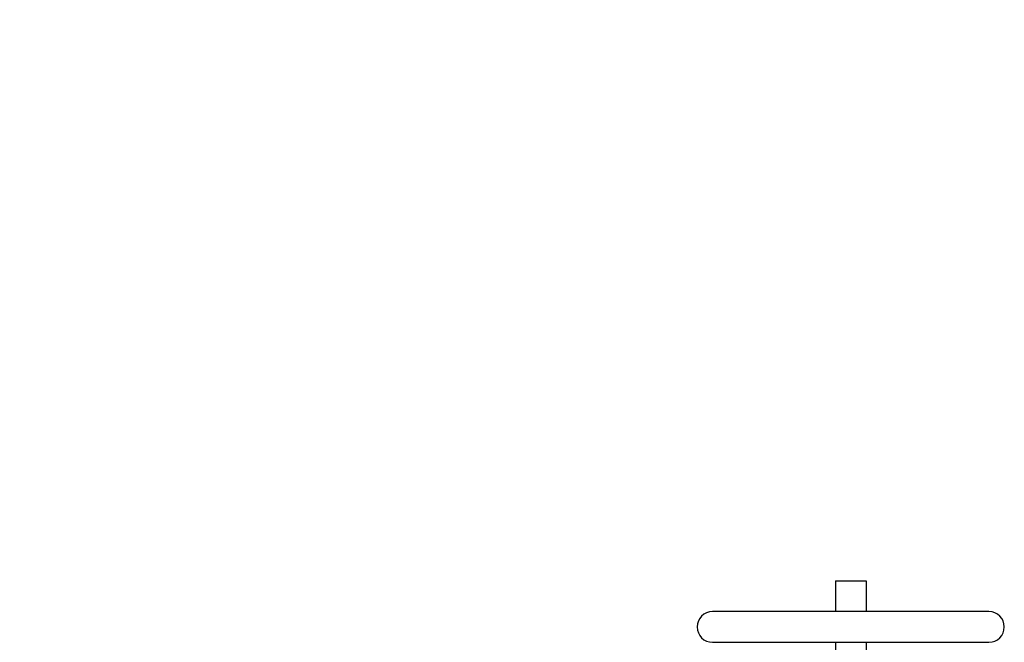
# Model space of a CAD drawing. Header units: inches. Extents: x 24 to 1128, y -94 to 748.
# Tile 76 of 256: x 217 to 262, y 328 to 357. Entities that reach past the tile are written whole.
import ezdxf

# ---------------------------------------------------------------- set-up
doc = ezdxf.new("R2010")
doc.units = ezdxf.units.IN
doc.header["$LTSCALE"] = 32
doc.header["$MEASUREMENT"] = 0
doc.layers.add('Dimension (ANSI)', color=7, linetype='Continuous', lineweight=25)
doc.layers.add('Visible (ANSI)', color=7, linetype='Continuous', lineweight=30)
doc.styles.add('Note Text (ANSI)', font='tahoma.ttf')
doc.dimstyles.new('Architectural (ANSI)', dxfattribs={"dimscale": 32, "dimtxt": 0.125, "dimasz": 0.098425, "dimexe": 0.125, "dimexo": 0.0625, "dimgap": 0.031496, "dimtad": 0, "dimtih": 1, "dimtoh": 1, "dimdec": 4, "dimrnd": 1e-08, "dimzin": 3, "dimdsep": 46, "dimlunit": 4, "dimtxsty": 'Note Text (ANSI)', "dimcen": 0.09, "dimdle": 0.393701, "dimclrd": 256, "dimclre": 256, "dimclrt": 256, "dimadec": 0, "dimazin": 3, "dimtfac": 0.96, "dimtofl": 0, "dimtmove": 0, "dimatfit": 3, "dimfxl": 1, "dimfrac": 2, "dimtolj": 1, "dimtzin": 12, "dimlwd": -1, "dimlwe": -1, "dimarcsym": 0})

# ---------------------------------------------------------------- blocks, each defined once
blk = doc.blocks.new('*D14')
at = {"layer": 'Defpoints', "color": 0, "transparency": 16777216}
for p in [(140.234, 417.109), (59.604, 127.539), (233.983, 127.539)]:
    blk.add_point(p, dxfattribs=at)
at = {"layer": 'Dimension (ANSI)', "transparency": 16777216}
for p, q in [((138.234, 417.109), (55.604, 417.109)), ((59.604, 413.959), (59.604, 254.102)), ((59.604, 130.689), (59.604, 247.035)), ((231.983, 127.539), (55.604, 127.539))]:
    blk.add_line(p, q, dxfattribs=at)
for points in [[(59.079, 413.959), (60.129, 413.959), (59.604, 417.109)], [(59.079, 130.689), (60.129, 130.689), (59.604, 127.539)]]:
    blk.add_solid(points, dxfattribs=at)
at = {"layer": 'Dimension (ANSI)', "transparency": 16777216, "insert": (46.299, 253.094), "char_height": 4, "attachment_point": 1, "style": 'Note Text (ANSI)'}
blk.add_mtext('\\A1;24\'-1 9/16"', dxfattribs=at)

msp = doc.modelspace()

# ---------------------------------------------------------------- linework, layer by layer
at = {"layer": 'Visible (ANSI)'}
for p, q in [((254.28302, 331.28862), (254.28302, 329.88862)), ((254.28302, 331.28862), (255.68302, 331.28862)), ((255.68302, 331.28862), (255.68302, 329.88862)), ((261.28302, 329.88862), (248.68302, 329.88862)), ((248.68302, 328.48862), (261.28302, 328.48862)), ((254.28302, 328.48862), (254.28302, 322.35862)), ((255.68302, 328.48862), (255.68302, 322.35862))]:
    msp.add_line(p, q, dxfattribs=at)
for centre, start, end in [((248.68302, 329.18862), 90, 270), ((261.28302, 329.18862), 270, 90)]:
    msp.add_arc(centre, 0.7, start, end, dxfattribs=at)

# ---------------------------------------------------------------- dimensions: what is measured, and where the dimension line sits
at = {"layer": 'Dimension (ANSI)'}
dim = msp.add_linear_dim(base=(59.6041, 127.53942), p1=(140.23402, 417.10862), p2=(233.98302, 127.53942), angle=90, dimstyle='Architectural (ANSI)', override={"dimgap": 0.031496, "dimdec": 4, "dimlfac": 1, "dimtol": 0, "dimlim": 0, "dimtp": 0, "dimtm": 0, "dimtdec": 2, "dimatfit": 1}, dxfattribs=at)
dim.commit()
dim.dimension.update_dxf_attribs({"geometry": '*D14', "text_midpoint": (59.6041, 250.56851), "dimtype": 160})

doc.saveas('drawing.dxf')
